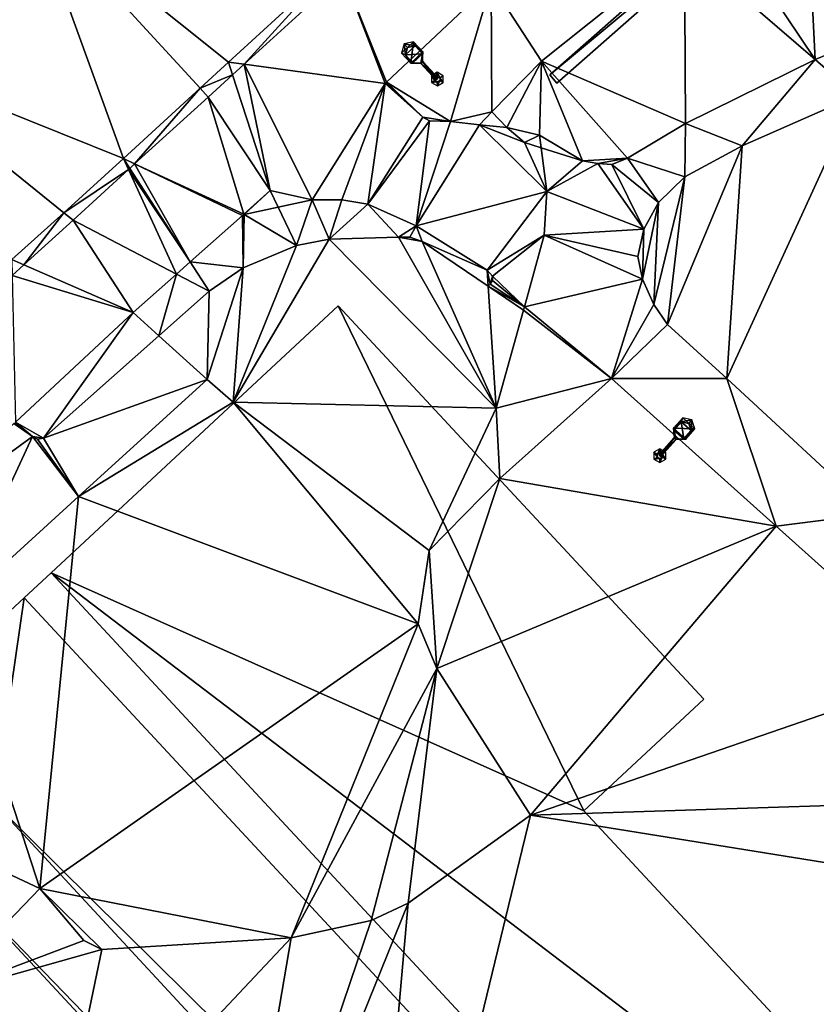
# Model space of a CAD drawing. Header units: inches. Extents: x 572839 to 573167, y 7035528 to 7035769.
# Tile 27 of 50: x 573039 to 573056, y 7035648 to 7035669. Entities that reach past the tile are written whole.
import ezdxf

# ---------------------------------------------------------------- set-up
doc = ezdxf.new("R2010")
doc.units = ezdxf.units.IN
doc.header["$MEASUREMENT"] = 0
for name, color, linetype in [('Bygning', 10, 'Continuous'), ('Objekter_Hekk', 10, 'Continuous'), ('Objekter_Mast', 10, 'Continuous'), ('Objekter_Mur', 10, 'Continuous'), ('Terreng_ortofoto', 10, 'Continuous')]:
    doc.layers.add(name, color=color, linetype=linetype)

msp = doc.modelspace()

# ---------------------------------------------------------------- linework, layer by layer
at = {"layer": 'Bygning', "color": 74, "true_color": 0x55aa00}
for points in [[(573039.46, 7035657.28, 48.72), (573045.74, 7035663.12, 48.95), (573045.74, 7035663.12, 38.091), (573039.46, 7035657.28, 37.983)], [(573045.74, 7035663.12, 48.95), (573053.74, 7035654.51, 48.95), (573053.74, 7035654.51, 37.788), (573045.74, 7035663.12, 38.091)], [(573038.87, 7035656.73, 48.72), (573039.46, 7035657.28, 48.72), (573039.46, 7035657.28, 37.983), (573038.87, 7035656.73, 37.988)], [(573097.91, 7035593.18, 48.72), (573098.5, 7035593.73, 48.72), (573039.46, 7035657.28, 48.72), (573038.87, 7035656.73, 48.72)], [(573097.91, 7035593.18, 48.72), (573098.5, 7035593.73, 48.72), (573039.46, 7035657.28, 48.72), (573038.87, 7035656.73, 48.72)], [(573036.27, 7035654.32, 48.81), (573038.87, 7035656.73, 48.72), (573038.87, 7035656.73, 37.988), (573036.27, 7035654.32, 38)], [(573053.74, 7035654.51, 48.95), (573051.12, 7035652.07, 48.95), (573051.12, 7035652.07, 37.955), (573053.74, 7035654.51, 37.788)], [(573051.12, 7035652.07, 48.95), (573062.81, 7035639.49, 48.95), (573062.81, 7035639.49, 37.717), (573051.12, 7035652.07, 37.955)], [(573092.04, 7035591.68, 48.81), (573036.9, 7035651.021, 48.81), (573036.9, 7035651.021, 38), (573092.04, 7035591.68, 37.905)]]:
    msp.add_3dface(points, dxfattribs=at)
at = {"layer": 'Terreng_ortofoto'}
for points in [[(573035.516, 7035668.558, 38.506), (573039.025, 7035671.897, 38.617), (573033.423, 7035674.5, 38.585)], [(573055.93, 7035673.442, 38), (573053.94, 7035671.852, 38), (573056.18, 7035668.51, 37.71)], [(573055.93, 7035673.442, 38), (573056.18, 7035668.51, 37.71), (573059.31, 7035669.79, 37.74)], [(573041.04, 7035666.34, 38.42), (573039.025, 7035671.897, 38.617), (573035.516, 7035668.558, 38.506)], [(573043.34, 7035668.451, 38.5), (573039.025, 7035671.897, 38.617), (573042.717, 7035667.879, 38.478)], [(573043.34, 7035668.451, 38.5), (573045.64, 7035670.561, 38.58), (573039.025, 7035671.897, 38.617)], [(573041.04, 7035666.34, 38.42), (573042.717, 7035667.879, 38.478), (573039.025, 7035671.897, 38.617)], [(573053.32, 7035670.972, 38), (573056.18, 7035668.51, 37.71), (573053.94, 7035671.852, 38)], [(573049.09, 7035670.17, 38.54), (573050.19, 7035668.472, 38), (573053.32, 7035670.972, 38)], [(573053.34, 7035667.11, 37.71), (573053.32, 7035670.972, 38), (573050.19, 7035668.472, 38)], [(573053.34, 7035667.11, 37.71), (573056.18, 7035668.51, 37.71), (573053.32, 7035670.972, 38)], [(573043.34, 7035668.451, 38.5), (573043.681, 7035668.404, 38.496), (573045.64, 7035670.561, 38.58)], [(573045.85, 7035670.38, 38.55), (573045.64, 7035670.561, 38.58), (573043.681, 7035668.404, 38.496)], [(573045.85, 7035670.38, 38.55), (573043.681, 7035668.404, 38.496), (573046.765, 7035667.986, 38.48)], [(573045.85, 7035670.38, 38.55), (573046.765, 7035667.986, 38.48), (573046.795, 7035668.014, 38.48)], [(573045.85, 7035670.38, 38.55), (573046.795, 7035668.014, 38.48), (573049.09, 7035670.17, 38.54)], [(573046.795, 7035668.014, 38.48), (573048.2, 7035667.15, 38.32), (573049.09, 7035670.17, 38.54)], [(573049.09, 7035670.17, 38.54), (573048.2, 7035667.15, 38.32), (573049.1, 7035667.362, 38)], [(573049.09, 7035670.17, 38.54), (573049.1, 7035667.362, 38), (573050.19, 7035668.472, 38)], [(573059.31, 7035669.79, 37.74), (573056.18, 7035668.51, 37.71), (573057.085, 7035667.72, 37.755)], [(573041.04, 7035666.34, 38.42), (573035.516, 7035668.558, 38.506), (573039.734, 7035665.157, 38.388)], [(573039.734, 7035665.157, 38.388), (573035.516, 7035668.558, 38.506), (573038.6, 7035664.13, 38.36)], [(573043.34, 7035668.451, 38.5), (573042.717, 7035667.879, 38.478), (573043.429, 7035668.175, 38.49)], [(573043.34, 7035668.451, 38.5), (573043.429, 7035668.175, 38.49), (573043.681, 7035668.404, 38.496)], [(573050.19, 7035668.472, 38), (573049.1, 7035667.362, 38), (573049.43, 7035667.022, 38)], [(573050.19, 7035668.472, 38), (573049.43, 7035667.022, 38), (573050.15, 7035666.852, 38)], [(573050.19, 7035668.472, 38), (573050.15, 7035666.852, 38), (573051.09, 7035666.29, 37.84)], [(573053.34, 7035667.11, 37.71), (573050.19, 7035668.472, 38), (573052.07, 7035666.351, 37.77)], [(573050.19, 7035668.472, 38), (573051.09, 7035666.29, 37.84), (573052.07, 7035666.351, 37.77)], [(573053.34, 7035667.11, 37.71), (573054.58, 7035666.62, 37.74), (573056.18, 7035668.51, 37.71)], [(573054.58, 7035666.62, 37.74), (573057.085, 7035667.72, 37.755), (573056.18, 7035668.51, 37.71)], [(573044.25, 7035665.64, 38.41), (573043.681, 7035668.404, 38.496), (573043.429, 7035668.175, 38.49)], [(573044.25, 7035665.64, 38.41), (573045.17, 7035665.44, 38.33), (573043.681, 7035668.404, 38.496)], [(573046.765, 7035667.986, 38.48), (573043.681, 7035668.404, 38.496), (573045.17, 7035665.44, 38.33)], [(573042.717, 7035667.879, 38.478), (573042.893, 7035667.687, 38.477), (573043.429, 7035668.175, 38.49)], [(573042.893, 7035667.687, 38.477), (573044.25, 7035665.64, 38.41), (573043.429, 7035668.175, 38.49)], [(573046.795, 7035668.014, 38.48), (573046.765, 7035667.986, 38.48), (573046.795, 7035667.986, 38.48)], [(573046.795, 7035668.014, 38.48), (573046.795, 7035667.986, 38.48), (573047.59, 7035667.25, 38.38)], [(573046.795, 7035668.014, 38.48), (573047.59, 7035667.25, 38.38), (573048.2, 7035667.15, 38.32)], [(573041.04, 7035666.34, 38.42), (573041.286, 7035666.223, 38.437), (573042.717, 7035667.879, 38.478)], [(573042.717, 7035667.879, 38.478), (573041.286, 7035666.223, 38.437), (573042.893, 7035667.687, 38.477)], [(573046.765, 7035667.986, 38.48), (573045.17, 7035665.44, 38.33), (573045.82, 7035665.44, 38.28)], [(573046.765, 7035667.986, 38.48), (573045.82, 7035665.44, 38.28), (573046.39, 7035665.34, 38.24)], [(573046.765, 7035667.986, 38.48), (573046.39, 7035665.34, 38.24), (573047.59, 7035667.25, 38.38)], [(573046.765, 7035667.986, 38.48), (573047.59, 7035667.25, 38.38), (573046.795, 7035667.986, 38.48)], [(573042.893, 7035667.687, 38.477), (573041.286, 7035666.223, 38.437), (573043.675, 7035665.123, 38.39)], [(573042.893, 7035667.687, 38.477), (573043.675, 7035665.123, 38.39), (573044.25, 7035665.64, 38.41)], [(573054.25, 7035661.53, 37.58), (573057.447, 7035658.567, 37.57), (573057.085, 7035667.72, 37.755)], [(573054.25, 7035661.53, 37.58), (573057.085, 7035667.72, 37.755), (573054.58, 7035666.62, 37.74)], [(573046.39, 7035665.34, 38.24), (573047.74, 7035667.17, 38.37), (573047.59, 7035667.25, 38.38)], [(573046.39, 7035665.34, 38.24), (573047.45, 7035664.87, 38.13), (573047.74, 7035667.17, 38.37)], [(573047.45, 7035664.87, 38.13), (573048.2, 7035667.15, 38.32), (573047.74, 7035667.17, 38.37)], [(573047.45, 7035664.87, 38.13), (573048.83, 7035667.08, 38.23), (573048.2, 7035667.15, 38.32)], [(573047.59, 7035667.25, 38.38), (573047.74, 7035667.17, 38.37), (573048.2, 7035667.15, 38.32)], [(573048.2, 7035667.15, 38.32), (573048.83, 7035667.08, 38.23), (573049.1, 7035667.362, 38)], [(573049.1, 7035667.362, 38), (573048.83, 7035667.08, 38.23), (573049.43, 7035667.022, 38)], [(573047.45, 7035664.87, 38.13), (573050.31, 7035665.622, 38), (573048.83, 7035667.08, 38.23)], [(573048.83, 7035667.08, 38.23), (573050.31, 7035665.622, 38), (573049.82, 7035666.69, 38.02)], [(573048.83, 7035667.08, 38.23), (573049.82, 7035666.69, 38.02), (573049.43, 7035667.022, 38)], [(573050.15, 7035666.852, 38), (573049.43, 7035667.022, 38), (573049.82, 7035666.69, 38.02)], [(573053.34, 7035667.11, 37.71), (573052.07, 7035666.351, 37.77), (573053.33, 7035665.94, 37.8)], [(573053.34, 7035667.11, 37.71), (573053.33, 7035665.94, 37.8), (573054.58, 7035666.62, 37.74)], [(573050.15, 7035666.852, 38), (573049.82, 7035666.69, 38.02), (573050.186, 7035666.575, 37.968)], [(573050.15, 7035666.852, 38), (573050.186, 7035666.575, 37.968), (573051.09, 7035666.29, 37.84)], [(573050.31, 7035665.622, 38), (573050.186, 7035666.575, 37.968), (573049.82, 7035666.69, 38.02)], [(573051.09, 7035666.29, 37.84), (573050.186, 7035666.575, 37.968), (573050.31, 7035665.622, 38)], [(573054.25, 7035661.53, 37.58), (573054.58, 7035666.62, 37.74), (573052.95, 7035662.71, 37.64)], [(573054.58, 7035666.62, 37.74), (573053.33, 7035665.94, 37.8), (573052.95, 7035662.71, 37.64)], [(573041.04, 7035666.34, 38.42), (573039.734, 7035665.157, 38.388), (573041.151, 7035666.099, 38.433)], [(573041.04, 7035666.34, 38.42), (573041.151, 7035666.099, 38.433), (573041.179, 7035666.125, 38.434)], [(573041.04, 7035666.34, 38.42), (573041.179, 7035666.125, 38.434), (573041.286, 7035666.223, 38.437)], [(573051.09, 7035666.29, 37.84), (573050.31, 7035665.622, 38), (573051.42, 7035666.23, 37.84)], [(573052.07, 7035666.351, 37.77), (573051.09, 7035666.29, 37.84), (573051.42, 7035666.23, 37.84)], [(573052.07, 7035666.351, 37.77), (573051.42, 7035666.23, 37.84), (573051.73, 7035666.21, 37.77)], [(573052.07, 7035666.351, 37.77), (573051.73, 7035666.21, 37.77), (573052.75, 7035665.38, 37.8)], [(573052.07, 7035666.351, 37.77), (573052.75, 7035665.38, 37.8), (573053.33, 7035665.94, 37.8)], [(573039.937, 7035664.993, 38.403), (573041.151, 7035666.099, 38.433), (573039.734, 7035665.157, 38.388)], [(573039.937, 7035664.993, 38.403), (573042.201, 7035663.814, 38.348), (573041.151, 7035666.099, 38.433)], [(573042.503, 7035664.083, 38.357), (573041.179, 7035666.125, 38.434), (573041.151, 7035666.099, 38.433)], [(573042.201, 7035663.814, 38.348), (573042.503, 7035664.083, 38.357), (573041.151, 7035666.099, 38.433)], [(573041.286, 7035666.223, 38.437), (573041.179, 7035666.125, 38.434), (573042.503, 7035664.083, 38.357)], [(573041.286, 7035666.223, 38.437), (573042.503, 7035664.083, 38.357), (573043.645, 7035665.097, 38.39)], [(573041.286, 7035666.223, 38.437), (573043.645, 7035665.097, 38.39), (573043.675, 7035665.123, 38.39)], [(573051.42, 7035666.23, 37.84), (573050.31, 7035665.622, 38), (573052.43, 7035664.8, 37.77)], [(573051.42, 7035666.23, 37.84), (573052.43, 7035664.8, 37.77), (573051.73, 7035666.21, 37.77)], [(573052.43, 7035664.8, 37.77), (573052.75, 7035665.38, 37.8), (573051.73, 7035666.21, 37.77)], [(573052.75, 7035665.38, 37.8), (573052.65, 7035663.15, 37.64), (573053.33, 7035665.94, 37.8)], [(573052.95, 7035662.71, 37.64), (573053.33, 7035665.94, 37.8), (573052.65, 7035663.15, 37.64)], [(573044.25, 7035665.64, 38.41), (573043.675, 7035665.123, 38.39), (573043.68, 7035665.114, 38.39)], [(573044.25, 7035665.64, 38.41), (573043.68, 7035665.114, 38.39), (573044.425, 7035665.277, 38.36)], [(573044.25, 7035665.64, 38.41), (573044.425, 7035665.277, 38.36), (573045.17, 7035665.44, 38.33)], [(573045.17, 7035665.44, 38.33), (573044.425, 7035665.277, 38.36), (573044.83, 7035664.44, 38.18)], [(573045.17, 7035665.44, 38.33), (573044.83, 7035664.44, 38.18), (573045.54, 7035664.58, 38.16)], [(573045.17, 7035665.44, 38.33), (573045.54, 7035664.58, 38.16), (573045.82, 7035665.44, 38.28)], [(573045.82, 7035665.44, 38.28), (573045.54, 7035664.58, 38.16), (573046.39, 7035665.34, 38.24)], [(573047.45, 7035664.87, 38.13), (573049, 7035663.9, 37.88), (573050.31, 7035665.622, 38)], [(573050.31, 7035665.622, 38), (573049, 7035663.9, 37.88), (573050.25, 7035664.662, 38)], [(573050.31, 7035665.622, 38), (573050.25, 7035664.662, 38), (573052.43, 7035664.8, 37.77)], [(573043.68, 7035665.114, 38.39), (573044.83, 7035664.44, 38.18), (573044.425, 7035665.277, 38.36)], [(573046.39, 7035665.34, 38.24), (573045.54, 7035664.58, 38.16), (573047.06, 7035664.62, 38.1)], [(573046.39, 7035665.34, 38.24), (573047.06, 7035664.62, 38.1), (573047.45, 7035664.87, 38.13)], [(573052.43, 7035664.8, 37.77), (573052.4, 7035663.7, 37.68), (573052.75, 7035665.38, 37.8)], [(573052.75, 7035665.38, 37.8), (573052.4, 7035663.7, 37.68), (573052.65, 7035663.15, 37.64)], [(573039.734, 7035665.157, 38.388), (573038.6, 7035664.13, 38.36), (573038.863, 7035664.015, 38.377)], [(573039.937, 7035664.993, 38.403), (573039.734, 7035665.157, 38.388), (573038.863, 7035664.015, 38.377)], [(573039.937, 7035664.993, 38.403), (573038.863, 7035664.015, 38.377), (573041.25, 7035662.97, 38.32)], [(573039.937, 7035664.993, 38.403), (573041.25, 7035662.97, 38.32), (573042.201, 7035663.814, 38.348)], [(573043.645, 7035665.097, 38.39), (573042.503, 7035664.083, 38.357), (573043.66, 7035663.95, 38.19)], [(573043.675, 7035665.123, 38.39), (573043.645, 7035665.097, 38.39), (573043.68, 7035665.114, 38.39)], [(573043.68, 7035665.114, 38.39), (573043.645, 7035665.097, 38.39), (573043.66, 7035663.95, 38.19)], [(573043.68, 7035665.114, 38.39), (573043.66, 7035663.95, 38.19), (573044.83, 7035664.44, 38.18)], [(573047.45, 7035664.87, 38.13), (573047.06, 7035664.62, 38.1), (573047.31, 7035664.62, 38.05)], [(573047.45, 7035664.87, 38.13), (573047.31, 7035664.62, 38.05), (573047.58, 7035664.53, 38.02)], [(573047.45, 7035664.87, 38.13), (573047.58, 7035664.53, 38.02), (573049, 7035663.9, 37.88)], [(573050.25, 7035664.662, 38), (573052.3, 7035664.2, 37.74), (573052.43, 7035664.8, 37.77)], [(573052.43, 7035664.8, 37.77), (573052.3, 7035664.2, 37.74), (573052.4, 7035663.7, 37.68)], [(573043.445, 7035661.013, 37.98), (573049.2, 7035660.882, 38), (573045.54, 7035664.58, 38.16)], [(573043.445, 7035661.013, 37.98), (573045.54, 7035664.58, 38.16), (573044.83, 7035664.44, 38.18)], [(573049.2, 7035660.882, 38), (573047.06, 7035664.62, 38.1), (573045.54, 7035664.58, 38.16)], [(573047.06, 7035664.62, 38.1), (573047.58, 7035664.53, 38.02), (573047.31, 7035664.62, 38.05)], [(573049.2, 7035660.882, 38), (573047.58, 7035664.53, 38.02), (573047.06, 7035664.62, 38.1)], [(573049, 7035663.9, 37.88), (573049.12, 7035663.771, 37.88), (573050.25, 7035664.662, 38)], [(573050.25, 7035664.662, 38), (573049.12, 7035663.771, 37.88), (573049.815, 7035663.098, 38)], [(573050.25, 7035664.662, 38), (573049.815, 7035663.098, 38), (573052.4, 7035663.7, 37.68)], [(573050.25, 7035664.662, 38), (573052.4, 7035663.7, 37.68), (573052.3, 7035664.2, 37.74)], [(573043.445, 7035661.013, 37.98), (573044.83, 7035664.44, 38.18), (573043.66, 7035663.95, 38.19)], [(573047.58, 7035664.53, 38.02), (573049.02, 7035663.55, 37.89), (573049, 7035663.9, 37.88)], [(573049.2, 7035660.882, 38), (573049.02, 7035663.55, 37.89), (573047.58, 7035664.53, 38.02)], [(573038.6, 7035664.13, 38.36), (573038.607, 7035663.782, 38.37), (573038.863, 7035664.015, 38.377)], [(573041.25, 7035662.97, 38.32), (573038.863, 7035664.015, 38.377), (573038.607, 7035663.782, 38.37)], [(573042.92, 7035663.44, 38.18), (573042.503, 7035664.083, 38.357), (573042.201, 7035663.814, 38.348)], [(573042.92, 7035663.44, 38.18), (573043.66, 7035663.95, 38.19), (573042.503, 7035664.083, 38.357)], [(573042.87, 7035661.51, 37.95), (573043.66, 7035663.95, 38.19), (573042.92, 7035663.44, 38.18)], [(573042.87, 7035661.51, 37.95), (573043.445, 7035661.013, 37.98), (573043.66, 7035663.95, 38.19)], [(573038.675, 7035660.575, 38.25), (573041.25, 7035662.97, 38.32), (573038.607, 7035663.782, 38.37)], [(573041.25, 7035662.97, 38.32), (573041.816, 7035662.46, 38.174), (573042.201, 7035663.814, 38.348)], [(573042.92, 7035663.44, 38.18), (573042.201, 7035663.814, 38.348), (573041.816, 7035662.46, 38.174)], [(573049, 7035663.9, 37.88), (573049.07, 7035663.59, 37.89), (573049.12, 7035663.771, 37.88)], [(573049, 7035663.9, 37.88), (573049.02, 7035663.55, 37.89), (573049.07, 7035663.59, 37.89)], [(573049.07, 7035663.59, 37.89), (573049.12, 7035663.67, 37.88), (573049.12, 7035663.771, 37.88)], [(573049.12, 7035663.771, 37.88), (573049.12, 7035663.67, 37.88), (573049.815, 7035663.098, 38)], [(573051.72, 7035661.53, 37.58), (573052.4, 7035663.7, 37.68), (573049.815, 7035663.098, 38)], [(573051.72, 7035661.53, 37.58), (573052.65, 7035663.15, 37.64), (573052.4, 7035663.7, 37.68)], [(573049.02, 7035663.55, 37.89), (573049.815, 7035663.098, 38), (573049.07, 7035663.59, 37.89)], [(573049.2, 7035660.882, 38), (573049.796, 7035663.026, 38), (573049.02, 7035663.55, 37.89)], [(573049.02, 7035663.55, 37.89), (573049.796, 7035663.026, 38), (573049.815, 7035663.098, 38)], [(573049.07, 7035663.59, 37.89), (573049.815, 7035663.098, 38), (573049.12, 7035663.67, 37.88)], [(573042.87, 7035661.51, 37.95), (573042.92, 7035663.44, 38.18), (573041.816, 7035662.46, 38.174)], [(573051.72, 7035661.53, 37.58), (573049.815, 7035663.098, 38), (573049.796, 7035663.026, 38)], [(573051.72, 7035661.53, 37.58), (573052.95, 7035662.71, 37.64), (573052.65, 7035663.15, 37.64)], [(573038.675, 7035660.575, 38.25), (573039.29, 7035660.22, 38.16), (573041.25, 7035662.97, 38.32)], [(573039.29, 7035660.22, 38.16), (573041.816, 7035662.46, 38.174), (573041.25, 7035662.97, 38.32)], [(573049.2, 7035660.882, 38), (573051.72, 7035661.53, 37.58), (573049.796, 7035663.026, 38)], [(573054.25, 7035661.53, 37.58), (573052.95, 7035662.71, 37.64), (573051.72, 7035661.53, 37.58)], [(573042.87, 7035661.51, 37.95), (573041.816, 7035662.46, 38.174), (573039.29, 7035660.22, 38.16)], [(573042.87, 7035661.51, 37.95), (573039.29, 7035660.22, 38.16), (573040.06, 7035658.95, 37.975)], [(573042.87, 7035661.51, 37.95), (573040.06, 7035658.95, 37.975), (573043.445, 7035661.013, 37.98)], [(573049.2, 7035660.882, 38), (573049.275, 7035659.343, 37.73), (573051.72, 7035661.53, 37.58)], [(573051.72, 7035661.53, 37.58), (573049.275, 7035659.343, 37.73), (573055.325, 7035658.3, 37.595)], [(573054.25, 7035661.53, 37.58), (573051.72, 7035661.53, 37.58), (573055.325, 7035658.3, 37.595)], [(573054.25, 7035661.53, 37.58), (573055.325, 7035658.3, 37.595), (573057.447, 7035658.567, 37.57)], [(573043.445, 7035661.013, 37.98), (573040.06, 7035658.95, 37.975), (573047.49, 7035656.162, 38)], [(573043.445, 7035661.013, 37.98), (573047.49, 7035656.162, 38), (573047.73, 7035657.762, 38)], [(573043.445, 7035661.013, 37.98), (573047.73, 7035657.762, 38), (573049.2, 7035660.882, 38)], [(573049.2, 7035660.882, 38), (573047.73, 7035657.762, 38), (573049.275, 7035659.343, 37.73)], [(573038.645, 7035660.547, 38.25), (573035.695, 7035657.814, 38.17), (573039.05, 7035660.26, 38.16)], [(573038.645, 7035660.547, 38.25), (573039.05, 7035660.26, 38.16), (573038.676, 7035660.549, 38.25)], [(573038.675, 7035660.575, 38.25), (573038.676, 7035660.549, 38.25), (573039.05, 7035660.26, 38.16)], [(573038.675, 7035660.575, 38.25), (573039.05, 7035660.26, 38.16), (573039.29, 7035660.22, 38.16)], [(573037.25, 7035656.39, 38), (573039.05, 7035660.26, 38.16), (573035.695, 7035657.814, 38.17)], [(573040.06, 7035658.95, 37.975), (573039.05, 7035660.26, 38.16), (573037.25, 7035656.39, 38)], [(573039.29, 7035660.22, 38.16), (573039.05, 7035660.26, 38.16), (573039.16, 7035660.2, 38.16)], [(573040.06, 7035658.95, 37.975), (573039.16, 7035660.2, 38.16), (573039.05, 7035660.26, 38.16)], [(573040.06, 7035658.95, 37.975), (573039.29, 7035660.22, 38.16), (573039.16, 7035660.2, 38.16)], [(573047.73, 7035657.762, 38), (573047.9, 7035655.182, 38), (573049.275, 7035659.343, 37.73)], [(573049.275, 7035659.343, 37.73), (573047.9, 7035655.182, 38), (573055.325, 7035658.3, 37.595)], [(573040.06, 7035658.95, 37.975), (573037.25, 7035656.39, 38), (573039.21, 7035650.372, 38)], [(573040.06, 7035658.95, 37.975), (573039.21, 7035650.372, 38), (573047.49, 7035656.162, 38)], [(573055.325, 7035658.3, 37.595), (573058.93, 7035655.07, 37.61), (573057.447, 7035658.567, 37.57)], [(573055.325, 7035658.3, 37.595), (573047.9, 7035655.182, 38), (573049.95, 7035651.972, 38)], [(573055.325, 7035658.3, 37.595), (573049.95, 7035651.972, 38), (573058.93, 7035655.07, 37.61)], [(573047.49, 7035656.162, 38), (573047.9, 7035655.182, 38), (573047.73, 7035657.762, 38)], [(573037.25, 7035656.39, 38), (573036.11, 7035651.823, 38), (573039.21, 7035650.372, 38)], [(573047.49, 7035656.162, 38), (573039.21, 7035650.372, 38), (573044.71, 7035649.292, 38)], [(573047.49, 7035656.162, 38), (573044.71, 7035649.292, 38), (573047.9, 7035655.182, 38)], [(573047.9, 7035655.182, 38), (573044.71, 7035649.292, 38), (573046.46, 7035649.672, 38)], [(573047.9, 7035655.182, 38), (573046.46, 7035649.672, 38), (573047.27, 7035650.052, 38)], [(573047.9, 7035655.182, 38), (573047.27, 7035650.052, 38), (573049.95, 7035651.972, 38)], [(573049.95, 7035651.972, 38), (573061.715, 7035652.35, 37.56), (573058.93, 7035655.07, 37.61)], [(573049.95, 7035651.972, 38), (573064.5, 7035649.63, 37.51), (573061.715, 7035652.35, 37.56)], [(573047.27, 7035650.052, 38), (573046, 7035635.712, 38), (573049.95, 7035651.972, 38)], [(573049.95, 7035651.972, 38), (573046, 7035635.712, 38), (573064.5, 7035649.63, 37.51)], [(573039.21, 7035650.372, 38), (573036.11, 7035651.823, 38), (573036.94, 7035648.012, 38)], [(573040.17, 7035649.232, 38), (573039.21, 7035650.372, 38), (573036.94, 7035648.012, 38)], [(573040.17, 7035649.232, 38), (573040.57, 7035649.032, 38), (573039.21, 7035650.372, 38)], [(573044.71, 7035649.292, 38), (573039.21, 7035650.372, 38), (573040.57, 7035649.032, 38)], [(573046.46, 7035649.672, 38), (573043.06, 7035639.632, 38), (573047.27, 7035650.052, 38)], [(573047.27, 7035650.052, 38), (573043.06, 7035639.632, 38), (573046, 7035635.712, 38)], [(573044.71, 7035649.292, 38), (573043.06, 7035639.632, 38), (573046.46, 7035649.672, 38)], [(573064.5, 7035649.63, 37.51), (573046, 7035635.712, 38), (573050.82, 7035631.112, 38)], [(573064.5, 7035649.63, 37.51), (573050.82, 7035631.112, 38), (573066.82, 7035647.385, 37.53)], [(573044.71, 7035649.292, 38), (573040.57, 7035649.032, 38), (573039.46, 7035643.702, 38)], [(573044.71, 7035649.292, 38), (573039.46, 7035643.702, 38), (573043.06, 7035639.632, 38)], [(573040.17, 7035649.232, 38), (573036.94, 7035648.012, 38), (573040.57, 7035649.032, 38)], [(573040.57, 7035649.032, 38), (573036.94, 7035648.012, 38), (573039.46, 7035643.702, 38)], [(573036.94, 7035648.012, 38), (573034.495, 7035640.857, 38.16), (573039.46, 7035643.702, 38)]]:
    msp.add_3dface(points, dxfattribs=at)

# ---------------------------------------------------------------- meshes
at = {"layer": 'Bygning', "color": 74, "true_color": 0x55aa00}
mesh = msp.add_polyface(dxfattribs=at)
corners = [(573039.46, 7035657.28, 48.72), (573051.12, 7035652.07, 48.95), (573045.74, 7035663.12, 48.95), (573053.74, 7035654.51, 48.95), (573098.5, 7035593.73, 48.72), (573062.81, 7035639.49, 48.95), (573095.46, 7035604.28, 48.95), (573104.72, 7035599.51, 48.95), (573083.62, 7035622.32, 48.95), (573083.73, 7035616.9, 48.95), (573086.37, 7035619.351, 48.95), (573065.41, 7035641.91, 48.95), (573081.81, 7035624.26, 48.95), (573098.05, 7035606.68, 48.95)]
mesh.append_faces([[corners[k] for k in face] for face in [(12, 5, 9), (5, 4, 9), (9, 4, 6), (1, 0, 5), (6, 7, 13), (12, 9, 8), (11, 5, 12), (8, 9, 10), (6, 4, 7), (0, 4, 5), (2, 1, 3), (0, 1, 2)]])
mesh = msp.add_polyface(dxfattribs=at)
corners = [(573039.46, 7035657.28, 48.72), (573051.12, 7035652.07, 48.95), (573045.74, 7035663.12, 48.95), (573053.74, 7035654.51, 48.95), (573098.5, 7035593.73, 48.72), (573062.81, 7035639.49, 48.95), (573095.46, 7035604.28, 48.95), (573104.72, 7035599.51, 48.95), (573083.62, 7035622.32, 48.95), (573083.73, 7035616.9, 48.95), (573086.37, 7035619.351, 48.95), (573065.41, 7035641.91, 48.95), (573081.81, 7035624.26, 48.95), (573098.05, 7035606.68, 48.95)]
mesh.append_faces([[corners[k] for k in face] for face in [(12, 5, 9), (5, 4, 9), (9, 4, 6), (1, 0, 5), (6, 7, 13), (12, 9, 8), (11, 5, 12), (8, 9, 10), (6, 4, 7), (0, 4, 5), (2, 1, 3), (0, 1, 2)]])
mesh = msp.add_polyface(dxfattribs=at)
corners = [(573095.22, 7035590.68, 48.76), (573097.91, 7035593.18, 48.72), (573093.24, 7035592.811, 48.81), (573036.9, 7035651.021, 48.81), (573092.04, 7035591.68, 48.81), (573038.21, 7035652.24, 48.81), (573038.87, 7035656.73, 48.72), (573036.27, 7035654.32, 48.81)]
mesh.append_faces([[corners[k] for k in face] for face in [(2, 1, 5), (3, 2, 5), (5, 6, 7), (5, 1, 6), (3, 4, 2), (0, 1, 2)]])
mesh = msp.add_polyface(dxfattribs=at)
corners = [(573095.22, 7035590.68, 48.76), (573097.91, 7035593.18, 48.72), (573093.24, 7035592.811, 48.81), (573036.9, 7035651.021, 48.81), (573092.04, 7035591.68, 48.81), (573038.21, 7035652.24, 48.81), (573038.87, 7035656.73, 48.72), (573036.27, 7035654.32, 48.81)]
mesh.append_faces([[corners[k] for k in face] for face in [(2, 1, 5), (3, 2, 5), (5, 6, 7), (5, 1, 6), (3, 4, 2), (0, 1, 2)]])
at = {"layer": 'Objekter_Hekk', "color": 24, "true_color": 0xaa170d}
mesh = msp.add_polyface(dxfattribs=at)
corners = [(573063.142, 7035613.955, 38.287), (573063.738, 7035614.489, 38.194), (573044.939, 7035635.485, 38.027), (573044.341, 7035634.955, 38.049), (573031.296, 7035651.006, 38.038), (573030.204, 7035651.036, 38.065), (573035.585, 7035655.37, 38.035), (573035.015, 7035655.93, 38.077), (573035.015, 7035655.93, 38.89), (573030.204, 7035651.036, 39.07), (573035.585, 7035655.37, 38.89), (573063.738, 7035614.489, 39.19), (573063.142, 7035613.955, 39.19), (573044.939, 7035635.485, 39.02), (573044.341, 7035634.955, 39.02), (573031.296, 7035651.006, 39.07)]
mesh.append_faces([[corners[k] for k in face] for face in [(10, 15, 4), (10, 4, 6), (10, 15, 4), (10, 4, 6), (15, 13, 4), (13, 2, 4), (13, 11, 1), (13, 1, 2), (11, 12, 0), (11, 0, 1), (12, 14, 0), (14, 3, 0), (14, 13, 15), (15, 8, 9), (15, 10, 8), (14, 15, 9), (12, 13, 14), (12, 11, 13), (14, 9, 5), (14, 5, 3), (12, 14, 0), (14, 3, 0), (14, 9, 5), (14, 5, 3), (9, 8, 5), (8, 7, 5), (8, 10, 7), (10, 6, 7), (15, 13, 4), (13, 2, 4), (13, 11, 1), (13, 1, 2), (14, 13, 15), (15, 8, 9), (15, 10, 8), (14, 15, 9), (12, 13, 14), (12, 11, 13), (11, 12, 0), (11, 0, 1), (3, 2, 4), (4, 7, 5), (4, 6, 7), (3, 4, 5), (0, 2, 3), (0, 1, 2), (8, 10, 7), (10, 6, 7), (9, 8, 5), (8, 7, 5), (3, 2, 4), (4, 7, 5), (4, 6, 7), (3, 4, 5), (0, 2, 3), (0, 1, 2)]], dxfattribs={"color": 84})
mesh = msp.add_polyface(dxfattribs=at)
corners = [(573063.142, 7035613.955, 38.287), (573063.738, 7035614.489, 38.194), (573044.939, 7035635.485, 38.027), (573044.341, 7035634.955, 38.049), (573031.296, 7035651.006, 38.038), (573030.204, 7035651.036, 38.065), (573035.585, 7035655.37, 38.035), (573035.015, 7035655.93, 38.077), (573035.015, 7035655.93, 38.89), (573030.204, 7035651.036, 39.07), (573035.585, 7035655.37, 38.89), (573063.738, 7035614.489, 39.19), (573063.142, 7035613.955, 39.19), (573044.939, 7035635.485, 39.02), (573044.341, 7035634.955, 39.02), (573031.296, 7035651.006, 39.07)]
mesh.append_faces([[corners[k] for k in face] for face in [(10, 15, 4), (10, 4, 6), (10, 15, 4), (10, 4, 6), (15, 13, 4), (13, 2, 4), (13, 11, 1), (13, 1, 2), (11, 12, 0), (11, 0, 1), (12, 14, 0), (14, 3, 0), (14, 13, 15), (15, 8, 9), (15, 10, 8), (14, 15, 9), (12, 13, 14), (12, 11, 13), (14, 9, 5), (14, 5, 3), (12, 14, 0), (14, 3, 0), (14, 9, 5), (14, 5, 3), (9, 8, 5), (8, 7, 5), (8, 10, 7), (10, 6, 7), (15, 13, 4), (13, 2, 4), (13, 11, 1), (13, 1, 2), (14, 13, 15), (15, 8, 9), (15, 10, 8), (14, 15, 9), (12, 13, 14), (12, 11, 13), (11, 12, 0), (11, 0, 1), (3, 2, 4), (4, 7, 5), (4, 6, 7), (3, 4, 5), (0, 2, 3), (0, 1, 2), (8, 10, 7), (10, 6, 7), (9, 8, 5), (8, 7, 5), (3, 2, 4), (4, 7, 5), (4, 6, 7), (3, 4, 5), (0, 2, 3), (0, 1, 2)]])
at = {"layer": 'Objekter_Mast', "color": 24, "true_color": 0xaa170d}
mesh = msp.add_polyface(dxfattribs=at)
corners = [(573047.546, 7035668.424, 43.7), (573047.888, 7035668.059, 43.58), (573047.91, 7035668.08, 43.58), (573047.932, 7035668.101, 43.58), (573047.59, 7035668.465, 43.7), (573047.596, 7035668.677, 43.754), (573047.334, 7035668.431, 43.754), (573047.391, 7035668.896, 43.829), (573047.128, 7035668.649, 43.829), (573047.188, 7035668.849, 43.88), (573047.858, 7035668.11, 44), (573047.91, 7035668.23, 38.421), (573047.78, 7035668.154, 38.421), (573047.91, 7035668.14, 44), (573047.858, 7035668.05, 44), (573047.78, 7035668.004, 38.421), (573047.962, 7035668.05, 44), (573047.911, 7035667.93, 38.421), (573048.04, 7035668.006, 38.421), (573047.91, 7035668.02, 44), (573047.962, 7035668.11, 44), (573048.04, 7035668.155, 38.421), (573047.423, 7035668.809, 43.949), (573047.26, 7035668.772, 44), (573047.856, 7035668.173, 43.7), (573047.838, 7035668.157, 43.7), (573047.213, 7035668.612, 43.949), (573047.377, 7035668.437, 43.874), (573047.821, 7035668.14, 43.7), (573047.582, 7035668.465, 43.82), (573047.587, 7035668.634, 43.874), (573047.547, 7035668.432, 43.82)]
mesh.append_faces([[corners[k] for k in face] for face in [(19, 14, 15), (19, 15, 17), (29, 31, 25), (26, 22, 23), (30, 26, 27), (31, 30, 27), (29, 30, 31), (30, 22, 26), (25, 24, 29), (31, 28, 25), (29, 31, 25), (26, 22, 23), (30, 26, 27), (31, 30, 27), (29, 30, 31), (30, 22, 26), (25, 24, 29), (31, 28, 25), (25, 28, 2), (28, 1, 2), (28, 31, 0), (28, 0, 1), (31, 27, 6), (31, 6, 0), (27, 26, 6), (26, 8, 6), (26, 23, 9), (26, 9, 8), (22, 30, 5), (22, 5, 7), (30, 29, 5), (29, 4, 5), (29, 24, 4), (24, 3, 4), (25, 28, 2), (28, 1, 2), (28, 31, 0), (28, 0, 1), (31, 27, 6), (31, 6, 0), (26, 23, 9), (26, 9, 8), (23, 22, 9), (22, 7, 9), (22, 30, 5), (22, 5, 7), (30, 29, 5), (29, 4, 5), (29, 24, 4), (24, 3, 4), (24, 25, 2), (24, 2, 3), (20, 16, 18), (20, 18, 21), (16, 19, 17), (16, 17, 18), (19, 14, 15), (19, 15, 17), (10, 13, 11), (10, 11, 12), (4, 0, 2), (8, 7, 9), (4, 5, 0), (5, 7, 6), (6, 7, 8), (0, 5, 6), (2, 3, 4), (0, 1, 2), (29, 31, 25), (26, 22, 23), (30, 26, 27), (31, 30, 27), (29, 30, 31), (30, 22, 26), (25, 24, 29), (31, 28, 25), (29, 24, 4), (24, 3, 4), (28, 31, 0), (28, 0, 1), (31, 27, 6), (31, 6, 0), (27, 26, 6), (26, 8, 6), (23, 22, 9), (22, 7, 9), (22, 30, 5), (22, 5, 7), (30, 29, 5), (29, 4, 5), (24, 25, 2), (24, 2, 3), (26, 23, 9), (26, 9, 8), (14, 10, 12), (14, 12, 15), (25, 28, 2), (28, 1, 2), (13, 20, 11), (20, 21, 11), (27, 26, 6), (26, 8, 6), (4, 0, 2), (8, 7, 9), (4, 5, 0), (5, 7, 6), (6, 7, 8), (0, 5, 6), (2, 3, 4), (0, 1, 2), (24, 25, 2), (24, 2, 3), (23, 22, 9), (22, 7, 9), (13, 20, 11), (20, 21, 11), (20, 16, 18), (20, 18, 21), (16, 19, 17), (16, 17, 18), (19, 14, 15), (19, 15, 17), (14, 10, 12), (14, 12, 15), (10, 13, 11), (10, 11, 12), (13, 20, 11), (20, 21, 11), (20, 16, 18), (20, 18, 21), (16, 19, 17), (16, 17, 18), (14, 10, 12), (14, 12, 15), (10, 13, 11), (10, 11, 12), (4, 0, 2), (8, 7, 9), (4, 5, 0), (5, 7, 6), (6, 7, 8), (0, 5, 6), (2, 3, 4), (0, 1, 2)]], dxfattribs={"color": 34})
mesh = msp.add_polyface(dxfattribs=at)
corners = [(573047.546, 7035668.424, 43.7), (573047.888, 7035668.059, 43.58), (573047.91, 7035668.08, 43.58), (573047.932, 7035668.101, 43.58), (573047.59, 7035668.465, 43.7), (573047.596, 7035668.677, 43.754), (573047.334, 7035668.431, 43.754), (573047.391, 7035668.896, 43.829), (573047.128, 7035668.649, 43.829), (573047.188, 7035668.849, 43.88), (573047.858, 7035668.11, 44), (573047.91, 7035668.23, 38.421), (573047.78, 7035668.154, 38.421), (573047.91, 7035668.14, 44), (573047.858, 7035668.05, 44), (573047.78, 7035668.004, 38.421), (573047.962, 7035668.05, 44), (573047.911, 7035667.93, 38.421), (573048.04, 7035668.006, 38.421), (573047.91, 7035668.02, 44), (573047.962, 7035668.11, 44), (573048.04, 7035668.155, 38.421), (573047.423, 7035668.809, 43.949), (573047.26, 7035668.772, 44), (573047.856, 7035668.173, 43.7), (573047.838, 7035668.157, 43.7), (573047.213, 7035668.612, 43.949), (573047.377, 7035668.437, 43.874), (573047.821, 7035668.14, 43.7), (573047.582, 7035668.465, 43.82), (573047.587, 7035668.634, 43.874), (573047.547, 7035668.432, 43.82)]
mesh.append_faces([[corners[k] for k in face] for face in [(19, 14, 15), (19, 15, 17), (29, 31, 25), (26, 22, 23), (30, 26, 27), (31, 30, 27), (29, 30, 31), (30, 22, 26), (25, 24, 29), (31, 28, 25), (29, 31, 25), (26, 22, 23), (30, 26, 27), (31, 30, 27), (29, 30, 31), (30, 22, 26), (25, 24, 29), (31, 28, 25), (25, 28, 2), (28, 1, 2), (28, 31, 0), (28, 0, 1), (31, 27, 6), (31, 6, 0), (27, 26, 6), (26, 8, 6), (26, 23, 9), (26, 9, 8), (22, 30, 5), (22, 5, 7), (30, 29, 5), (29, 4, 5), (29, 24, 4), (24, 3, 4), (25, 28, 2), (28, 1, 2), (28, 31, 0), (28, 0, 1), (31, 27, 6), (31, 6, 0), (26, 23, 9), (26, 9, 8), (23, 22, 9), (22, 7, 9), (22, 30, 5), (22, 5, 7), (30, 29, 5), (29, 4, 5), (29, 24, 4), (24, 3, 4), (24, 25, 2), (24, 2, 3), (20, 16, 18), (20, 18, 21), (16, 19, 17), (16, 17, 18), (19, 14, 15), (19, 15, 17), (10, 13, 11), (10, 11, 12), (4, 0, 2), (8, 7, 9), (4, 5, 0), (5, 7, 6), (6, 7, 8), (0, 5, 6), (2, 3, 4), (0, 1, 2), (29, 31, 25), (26, 22, 23), (30, 26, 27), (31, 30, 27), (29, 30, 31), (30, 22, 26), (25, 24, 29), (31, 28, 25), (29, 24, 4), (24, 3, 4), (28, 31, 0), (28, 0, 1), (31, 27, 6), (31, 6, 0), (27, 26, 6), (26, 8, 6), (23, 22, 9), (22, 7, 9), (22, 30, 5), (22, 5, 7), (30, 29, 5), (29, 4, 5), (24, 25, 2), (24, 2, 3), (26, 23, 9), (26, 9, 8), (14, 10, 12), (14, 12, 15), (25, 28, 2), (28, 1, 2), (13, 20, 11), (20, 21, 11), (27, 26, 6), (26, 8, 6), (4, 0, 2), (8, 7, 9), (4, 5, 0), (5, 7, 6), (6, 7, 8), (0, 5, 6), (2, 3, 4), (0, 1, 2), (24, 25, 2), (24, 2, 3), (23, 22, 9), (22, 7, 9), (13, 20, 11), (20, 21, 11), (20, 16, 18), (20, 18, 21), (16, 19, 17), (16, 17, 18), (19, 14, 15), (19, 15, 17), (14, 10, 12), (14, 12, 15), (10, 13, 11), (10, 11, 12), (13, 20, 11), (20, 21, 11), (20, 16, 18), (20, 18, 21), (16, 19, 17), (16, 17, 18), (14, 10, 12), (14, 12, 15), (10, 13, 11), (10, 11, 12), (4, 0, 2), (8, 7, 9), (4, 5, 0), (5, 7, 6), (6, 7, 8), (0, 5, 6), (2, 3, 4), (0, 1, 2)]])
mesh = msp.add_polyface(dxfattribs=at)
corners = [(573052.728, 7035659.87, 41.96), (573052.78, 7035659.99, 37.611), (573052.65, 7035659.914, 37.611), (573052.78, 7035659.9, 41.96), (573052.868, 7035659.902, 41.66), (573052.78, 7035659.84, 41.54), (573052.802, 7035659.82, 41.54), (573052.85, 7035659.918, 41.66), (573053.135, 7035660.2, 41.78), (573053.136, 7035660.192, 41.66), (573053.348, 7035660.204, 41.714), (573053.304, 7035660.209, 41.834), (573053.465, 7035660.388, 41.909), (573053.548, 7035660.427, 41.789), (573053.484, 7035660.626, 41.84), (573053.413, 7035660.547, 41.96), (573053.25, 7035660.58, 41.909), (573053.28, 7035660.668, 41.789), (573053.08, 7035660.444, 41.714), (573053.09, 7035660.402, 41.834), (573053.099, 7035660.232, 41.78), (573053.091, 7035660.232, 41.66), (573052.832, 7035659.934, 41.66), (573052.758, 7035659.86, 41.54), (573052.728, 7035659.81, 41.96), (573052.65, 7035659.764, 37.611), (573052.78, 7035659.78, 41.96), (573052.781, 7035659.69, 37.611), (573052.832, 7035659.81, 41.96), (573052.91, 7035659.766, 37.611), (573052.832, 7035659.87, 41.96), (573052.91, 7035659.915, 37.611)]
mesh.append_faces([[corners[k] for k in face] for face in [(9, 21, 5), (17, 13, 14), (9, 10, 18), (10, 13, 18), (18, 13, 17), (9, 18, 21), (5, 6, 9), (21, 23, 5), (15, 12, 14), (12, 13, 14), (11, 8, 10), (8, 9, 10), (8, 4, 9), (4, 6, 9), (16, 15, 14), (16, 14, 17), (7, 22, 5), (22, 23, 5), (3, 30, 1), (30, 31, 1), (19, 16, 18), (16, 17, 18), (22, 20, 21), (22, 21, 23), (3, 30, 1), (30, 31, 1), (30, 28, 29), (30, 29, 31), (28, 26, 27), (28, 27, 29), (26, 24, 25), (26, 25, 27), (24, 0, 2), (24, 2, 25), (3, 30, 1), (30, 31, 1), (30, 28, 29), (30, 29, 31), (28, 26, 27), (28, 27, 29), (26, 24, 25), (26, 25, 27), (24, 0, 2), (24, 2, 25), (0, 3, 1), (0, 1, 2), (9, 21, 5), (17, 13, 14), (9, 10, 18), (10, 13, 18), (18, 13, 17), (9, 18, 21), (5, 6, 9), (21, 23, 5), (8, 20, 7), (16, 12, 15), (8, 11, 19), (11, 12, 16), (11, 16, 19), (8, 19, 20), (7, 4, 8), (20, 22, 7), (8, 20, 7), (16, 12, 15), (8, 11, 19), (11, 12, 16), (11, 16, 19), (8, 19, 20), (7, 4, 8), (20, 22, 7), (7, 22, 5), (22, 23, 5), (20, 19, 18), (20, 18, 21), (19, 16, 18), (16, 17, 18), (16, 15, 14), (16, 14, 17), (12, 11, 10), (12, 10, 13), (11, 8, 10), (8, 9, 10), (8, 4, 9), (4, 6, 9), (4, 7, 5), (4, 5, 6), (7, 22, 5), (22, 23, 5), (22, 20, 21), (22, 21, 23), (20, 19, 18), (20, 18, 21), (16, 15, 14), (16, 14, 17), (15, 12, 14), (12, 13, 14), (12, 11, 10), (12, 10, 13), (8, 4, 9), (4, 6, 9), (4, 7, 5), (4, 5, 6), (30, 28, 29), (30, 29, 31), (28, 26, 27), (28, 27, 29), (26, 24, 25), (26, 25, 27), (24, 0, 2), (24, 2, 25), (0, 3, 1), (0, 1, 2), (9, 21, 5), (17, 13, 14), (9, 10, 18), (10, 13, 18), (18, 13, 17), (9, 18, 21), (5, 6, 9), (21, 23, 5), (8, 20, 7), (16, 12, 15), (8, 11, 19), (11, 12, 16), (11, 16, 19), (8, 19, 20), (7, 4, 8), (20, 22, 7), (22, 20, 21), (22, 21, 23), (20, 19, 18), (20, 18, 21), (19, 16, 18), (16, 17, 18), (15, 12, 14), (12, 13, 14), (12, 11, 10), (12, 10, 13), (11, 8, 10), (8, 9, 10), (4, 7, 5), (4, 5, 6), (0, 3, 1), (0, 1, 2)]], dxfattribs={"color": 34})
mesh = msp.add_polyface(dxfattribs=at)
corners = [(573052.728, 7035659.87, 41.96), (573052.78, 7035659.99, 37.611), (573052.65, 7035659.914, 37.611), (573052.78, 7035659.9, 41.96), (573052.868, 7035659.902, 41.66), (573052.78, 7035659.84, 41.54), (573052.802, 7035659.82, 41.54), (573052.85, 7035659.918, 41.66), (573053.135, 7035660.2, 41.78), (573053.136, 7035660.192, 41.66), (573053.348, 7035660.204, 41.714), (573053.304, 7035660.209, 41.834), (573053.465, 7035660.388, 41.909), (573053.548, 7035660.427, 41.789), (573053.484, 7035660.626, 41.84), (573053.413, 7035660.547, 41.96), (573053.25, 7035660.58, 41.909), (573053.28, 7035660.668, 41.789), (573053.08, 7035660.444, 41.714), (573053.09, 7035660.402, 41.834), (573053.099, 7035660.232, 41.78), (573053.091, 7035660.232, 41.66), (573052.832, 7035659.934, 41.66), (573052.758, 7035659.86, 41.54), (573052.728, 7035659.81, 41.96), (573052.65, 7035659.764, 37.611), (573052.78, 7035659.78, 41.96), (573052.781, 7035659.69, 37.611), (573052.832, 7035659.81, 41.96), (573052.91, 7035659.766, 37.611), (573052.832, 7035659.87, 41.96), (573052.91, 7035659.915, 37.611)]
mesh.append_faces([[corners[k] for k in face] for face in [(9, 21, 5), (17, 13, 14), (9, 10, 18), (10, 13, 18), (18, 13, 17), (9, 18, 21), (5, 6, 9), (21, 23, 5), (15, 12, 14), (12, 13, 14), (11, 8, 10), (8, 9, 10), (8, 4, 9), (4, 6, 9), (16, 15, 14), (16, 14, 17), (7, 22, 5), (22, 23, 5), (3, 30, 1), (30, 31, 1), (19, 16, 18), (16, 17, 18), (22, 20, 21), (22, 21, 23), (3, 30, 1), (30, 31, 1), (30, 28, 29), (30, 29, 31), (28, 26, 27), (28, 27, 29), (26, 24, 25), (26, 25, 27), (24, 0, 2), (24, 2, 25), (3, 30, 1), (30, 31, 1), (30, 28, 29), (30, 29, 31), (28, 26, 27), (28, 27, 29), (26, 24, 25), (26, 25, 27), (24, 0, 2), (24, 2, 25), (0, 3, 1), (0, 1, 2), (9, 21, 5), (17, 13, 14), (9, 10, 18), (10, 13, 18), (18, 13, 17), (9, 18, 21), (5, 6, 9), (21, 23, 5), (8, 20, 7), (16, 12, 15), (8, 11, 19), (11, 12, 16), (11, 16, 19), (8, 19, 20), (7, 4, 8), (20, 22, 7), (8, 20, 7), (16, 12, 15), (8, 11, 19), (11, 12, 16), (11, 16, 19), (8, 19, 20), (7, 4, 8), (20, 22, 7), (7, 22, 5), (22, 23, 5), (20, 19, 18), (20, 18, 21), (19, 16, 18), (16, 17, 18), (16, 15, 14), (16, 14, 17), (12, 11, 10), (12, 10, 13), (11, 8, 10), (8, 9, 10), (8, 4, 9), (4, 6, 9), (4, 7, 5), (4, 5, 6), (7, 22, 5), (22, 23, 5), (22, 20, 21), (22, 21, 23), (20, 19, 18), (20, 18, 21), (16, 15, 14), (16, 14, 17), (15, 12, 14), (12, 13, 14), (12, 11, 10), (12, 10, 13), (8, 4, 9), (4, 6, 9), (4, 7, 5), (4, 5, 6), (30, 28, 29), (30, 29, 31), (28, 26, 27), (28, 27, 29), (26, 24, 25), (26, 25, 27), (24, 0, 2), (24, 2, 25), (0, 3, 1), (0, 1, 2), (9, 21, 5), (17, 13, 14), (9, 10, 18), (10, 13, 18), (18, 13, 17), (9, 18, 21), (5, 6, 9), (21, 23, 5), (8, 20, 7), (16, 12, 15), (8, 11, 19), (11, 12, 16), (11, 16, 19), (8, 19, 20), (7, 4, 8), (20, 22, 7), (22, 20, 21), (22, 21, 23), (20, 19, 18), (20, 18, 21), (19, 16, 18), (16, 17, 18), (15, 12, 14), (12, 13, 14), (12, 11, 10), (12, 10, 13), (11, 8, 10), (8, 9, 10), (4, 7, 5), (4, 5, 6), (0, 3, 1), (0, 1, 2)]])
at = {"layer": 'Objekter_Mur', "color": 24, "true_color": 0xaa170d}
mesh = msp.add_polyface(dxfattribs=at)
corners = [(573056.92, 7035673.935, 38.078), (573050.371, 7035668.17, 37.973), (573057, 7035673.687, 38.023), (573050.529, 7035667.99, 37.953), (573065.691, 7035673.099, 38.12), (573065.669, 7035672.861, 38.118), (573056.92, 7035673.935, 38.2), (573050.371, 7035668.17, 38.14), (573057, 7035673.687, 38.2), (573050.529, 7035667.99, 38.14), (573065.691, 7035673.099, 38.17), (573065.669, 7035672.861, 38.17)]
mesh.append_faces([[corners[k] for k in face] for face in [(9, 7, 1), (9, 1, 3), (7, 6, 0), (7, 0, 1), (6, 10, 4), (6, 4, 0), (8, 9, 2), (9, 3, 2), (10, 11, 4), (11, 5, 4), (7, 6, 0), (7, 0, 1), (11, 8, 5), (8, 2, 5), (6, 10, 4), (6, 4, 0), (10, 11, 4), (11, 5, 4), (11, 8, 5), (8, 2, 5), (8, 9, 2), (9, 3, 2), (9, 7, 1), (9, 1, 3), (11, 10, 8), (10, 6, 8), (7, 9, 8), (6, 7, 8), (11, 10, 8), (10, 6, 8), (7, 9, 8), (6, 7, 8), (5, 4, 2), (4, 0, 2), (1, 3, 2), (0, 1, 2), (5, 4, 2), (4, 0, 2), (1, 3, 2), (0, 1, 2)]], dxfattribs={"color": 254})
mesh = msp.add_polyface(dxfattribs=at)
corners = [(573056.92, 7035673.935, 38.078), (573050.371, 7035668.17, 37.973), (573057, 7035673.687, 38.023), (573050.529, 7035667.99, 37.953), (573065.691, 7035673.099, 38.12), (573065.669, 7035672.861, 38.118), (573056.92, 7035673.935, 38.2), (573050.371, 7035668.17, 38.14), (573057, 7035673.687, 38.2), (573050.529, 7035667.99, 38.14), (573065.691, 7035673.099, 38.17), (573065.669, 7035672.861, 38.17)]
mesh.append_faces([[corners[k] for k in face] for face in [(9, 7, 1), (9, 1, 3), (7, 6, 0), (7, 0, 1), (6, 10, 4), (6, 4, 0), (8, 9, 2), (9, 3, 2), (10, 11, 4), (11, 5, 4), (7, 6, 0), (7, 0, 1), (11, 8, 5), (8, 2, 5), (6, 10, 4), (6, 4, 0), (10, 11, 4), (11, 5, 4), (11, 8, 5), (8, 2, 5), (8, 9, 2), (9, 3, 2), (9, 7, 1), (9, 1, 3), (11, 10, 8), (10, 6, 8), (7, 9, 8), (6, 7, 8), (11, 10, 8), (10, 6, 8), (7, 9, 8), (6, 7, 8), (5, 4, 2), (4, 0, 2), (1, 3, 2), (0, 1, 2), (5, 4, 2), (4, 0, 2), (1, 3, 2), (0, 1, 2)]])

doc.saveas('drawing.dxf')
